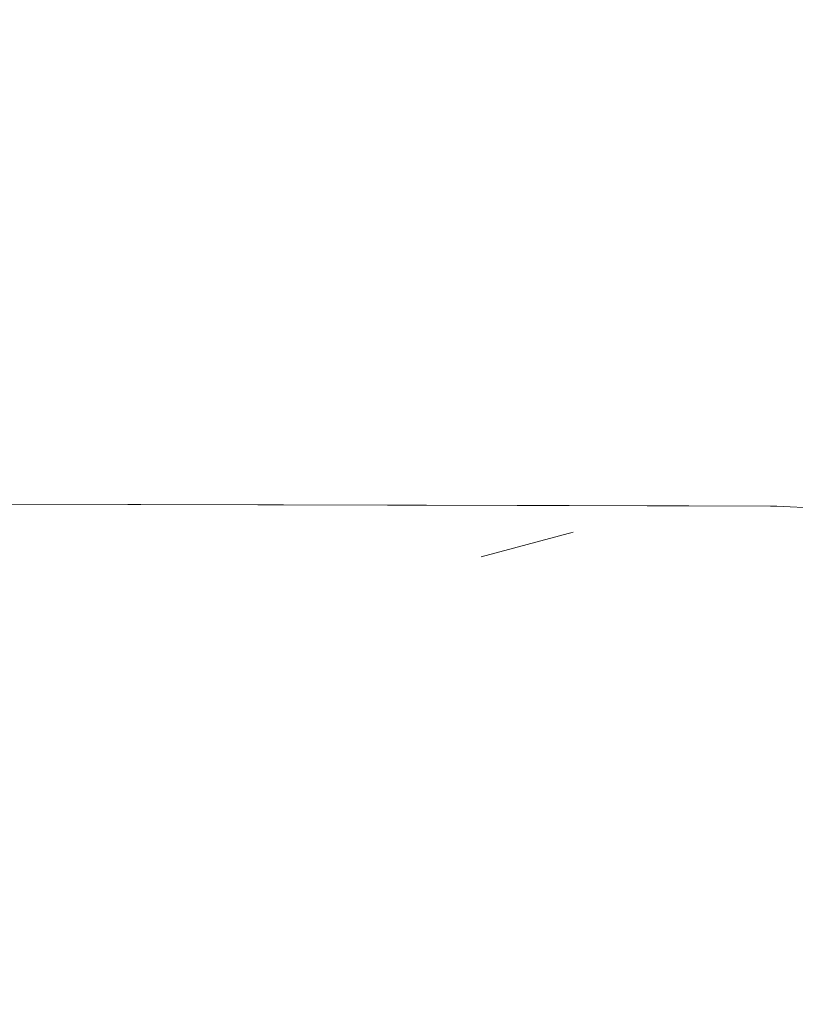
# Model space of a CAD drawing. Header units: millimetres. Extents: x -30280 to 309309, y -17460 to 4378.
# Tile 195 of 256: x 118786 to 118845, y -10970 to -10895. Entities that reach past the tile are written whole.
import ezdxf

# ---------------------------------------------------------------- set-up
doc = ezdxf.new("R2010")
doc.units = ezdxf.units.MM
doc.header["$MEASUREMENT"] = 0
doc.linetypes.add('Wipeout_Contour', pattern=[1000, 0, -1000])
doc.layers.add('P1_PLANTA PRIMERA_3_Nuevo_09_EI_Mobiliari general', color=7, linetype='Continuous')
doc.layers.add('P1_PLANTA PRIMERA_3_Nuevo_09_EI_Mobiliari general_Pluma_Nº__1', color=7, linetype='Continuous', lineweight=5)

msp = doc.modelspace()

# ---------------------------------------------------------------- wipeouts: each hides what was drawn before it
at = {"color": 254, "linetype": 'Wipeout_Contour', "lineweight": 0, "ltscale": 5246983.506382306}
msp.add_wipeout([(118605.843, -10825.081), (118588.976, -10801.916), (118590.991, -10824.865), (118592.13, -10834.642), (118594.035, -10851.54), (118595.13, -10866.647), (118595.741, -10878.885), (118596.004, -10893.934), (118595.433, -10903.775), (118594.727, -10914.291), (118593.74, -10922.882), (118671.338, -10922.985), (118781.547, -10923.747), (118815.256, -10919.731), (118871.24, -10913.067), (118872.519, -10913.298), (118883.052, -10915.177), (118900.025, -10918.383), (118900.737, -10912.431), (118901.973, -10894.784), (118901.752, -10880.744), (118901.194, -10869.288), (118900.198, -10855.183), (118898.876, -10843.832), (118897.25, -10829.693), (118897.007, -10826.897), (118887.304, -10833.695), (118873.72, -10839.671), (118856.557, -10844.53), (118844.765, -10848.525), (118835.513, -10852.46), (118830.177, -10853.896), (118822.312, -10855.77), (118815.25, -10857.212), (118809.071, -10858.354), (118802.186, -10858.739), (118687.019, -10858.739), (118680.673, -10858.354), (118672.762, -10856.85), (118658.374, -10853.896), (118647.919, -10849.739), (118636.44, -10846.054), (118633.61, -10844.923), (118620.429, -10837.228)], dxfattribs=at).dxf.layer = 'P1_PLANTA PRIMERA_3_Nuevo_09_EI_Mobiliari general'

# ---------------------------------------------------------------- next in the draw order: wipeouts: each hides what was drawn before it
at = {"color": 254, "linetype": 'Wipeout_Contour', "lineweight": 0, "ltscale": 6090697.080901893}
msp.add_wipeout([(118589.212, -11027.931), (118639.448, -11029.671), (118664.152, -11037.586), (118671.283, -11038.478), (118673.744, -11040.659), (118678.617, -11042.22), (118717.211, -11042.22), (118725.816, -11032.662), (118775.153, -11034.371), (118773.162, -11076.05), (119759.211, -11076.05), (119759.211, -10741.05), (118986.326, -10741.05), (118986.247, -10743.617), (119013.336, -10748.448), (119030.929, -10757.924), (119037.304, -10770.868), (119030.752, -10783.813), (119013.029, -10793.289), (118988.884, -10796.757), (118986.669, -10796.438), (118988.935, -10821.774), (118990.456, -10834.946), (118991.78, -10846.322), (118993.016, -10862.864), (118993.704, -10876.221), (118994.025, -10892.716), (118993.454, -10904.992), (118992.689, -10916.954), (118991.245, -10930.133), (118989.595, -10940.406), (118987.786, -10946.912), (118984.051, -10954.751), (118980.952, -10960.477), (118984.968, -11021.577), (118980.366, -11022.047), (118973.537, -11022.119), (118965.893, -11022.047), (118961.249, -11021.903), (118960.547, -11023.723), (118953.724, -11026.758), (118823.445, -11026.758), (118819.752, -11028.382), (118816.115, -11026.758), (118814.878, -11026.758), (118813.269, -11028.961), (118807.686, -11031.577), (118806.173, -11032.576), (118799.078, -11029.847), (118797.834, -11026.758), (118591.88, -11026.758)], dxfattribs=at).dxf.layer = 'P1_PLANTA PRIMERA_3_Nuevo_09_EI_Mobiliari general'

# ---------------------------------------------------------------- next in the draw order: wipeouts: each hides what was drawn before it
at = {"color": 254, "linetype": 'Wipeout_Contour', "lineweight": 0, "ltscale": 476795.621689}
msp.add_wipeout([(118613.619, -10926.257), (118615.301, -10927.341), (118762.623, -10927.751), (118796.374, -10926.257)], dxfattribs=at).dxf.layer = 'P1_PLANTA PRIMERA_3_Nuevo_09_EI_Mobiliari general'
at = {"color": 254, "linetype": 'Wipeout_Contour', "lineweight": 0, "ltscale": 358063.460656}
msp.add_wipeout([(118856.255, -10969.734), (118846.453, -10968.021), (118844.857, -10971.51)], dxfattribs=at).dxf.layer = 'P1_PLANTA PRIMERA_3_Nuevo_09_EI_Mobiliari general'

# ---------------------------------------------------------------- next in the draw order: wipeouts: each hides what was drawn before it
at = {"color": 254, "linetype": 'Wipeout_Contour', "lineweight": 0, "ltscale": 357862.102862}
msp.add_wipeout([(118762.623, -10927.751), (118798.847, -10927.852), (118796.374, -10926.257)], dxfattribs=at).dxf.layer = 'P1_PLANTA PRIMERA_3_Nuevo_09_EI_Mobiliari general'

# ---------------------------------------------------------------- next in the draw order: wipeouts: each hides what was drawn before it
at = {"color": 254, "linetype": 'Wipeout_Contour', "lineweight": 0, "ltscale": 477315.077793}
msp.add_wipeout([(118883.051, -10915.178), (118796.374, -10926.257), (118798.847, -10927.852), (118831.757, -10927.943)], dxfattribs=at).dxf.layer = 'P1_PLANTA PRIMERA_3_Nuevo_09_EI_Mobiliari general'

# ---------------------------------------------------------------- next in the draw order: wipeouts: each hides what was drawn before it
at = {"color": 254, "linetype": 'Wipeout_Contour', "lineweight": 0, "ltscale": 477465.092411}
msp.add_wipeout([(118831.757, -10927.943), (118852.585, -10928.001), (118894.355, -10922.529), (118883.051, -10915.178)], dxfattribs=at).dxf.layer = 'P1_PLANTA PRIMERA_3_Nuevo_09_EI_Mobiliari general'
at = {"color": 254, "linetype": 'Wipeout_Contour', "lineweight": 0, "ltscale": 357700.615923}
msp.add_wipeout([(118786.127, -10924.571), (118613.619, -10926.257), (118796.374, -10926.257)], dxfattribs=at).dxf.layer = 'P1_PLANTA PRIMERA_3_Nuevo_09_EI_Mobiliari general'

# ---------------------------------------------------------------- next in the draw order: wipeouts: each hides what was drawn before it
at = {"color": 254, "linetype": 'Wipeout_Contour', "lineweight": 0, "ltscale": 357958.051321}
msp.add_wipeout([(118796.374, -10926.257), (118872.519, -10913.298), (118786.127, -10924.571)], dxfattribs=at).dxf.layer = 'P1_PLANTA PRIMERA_3_Nuevo_09_EI_Mobiliari general'
at = {"color": 254, "linetype": 'Wipeout_Contour', "lineweight": 0, "ltscale": 595913.234688}
msp.add_wipeout([(118838.669, -10931.795), (118613.293, -10927.336), (118632.442, -10931.579), (118656.436, -10931.646), (118659.702, -10931.333)], dxfattribs=at).dxf.layer = 'P1_PLANTA PRIMERA_3_Nuevo_09_EI_Mobiliari general'

# ---------------------------------------------------------------- next in the draw order: wipeouts: each hides what was drawn before it
at = {"color": 254, "linetype": 'Wipeout_Contour', "lineweight": 0, "ltscale": 358052.886312}
msp.add_wipeout([(118872.519, -10913.298), (118796.374, -10926.257), (118883.051, -10915.178)], dxfattribs=at).dxf.layer = 'P1_PLANTA PRIMERA_3_Nuevo_09_EI_Mobiliari general'
at = {"color": 254, "linetype": 'Wipeout_Contour', "lineweight": 0, "ltscale": 715876.532209}
msp.add_wipeout([(118613.293, -10927.336), (118838.669, -10931.795), (118843.805, -10931.808), (118846.475, -10931.949), (118859.683, -10932.211), (118865.783, -10928.038)], dxfattribs=at).dxf.layer = 'P1_PLANTA PRIMERA_3_Nuevo_09_EI_Mobiliari general'

# ---------------------------------------------------------------- next in the draw order: wipeouts: each hides what was drawn before it
at = {"color": 254, "linetype": 'Wipeout_Contour', "lineweight": 0, "ltscale": 357886.600862}
msp.add_wipeout([(118786.127, -10924.571), (118815.256, -10919.731), (118781.547, -10923.747)], dxfattribs=at).dxf.layer = 'P1_PLANTA PRIMERA_3_Nuevo_09_EI_Mobiliari general'
at = {"color": 254, "linetype": 'Wipeout_Contour', "lineweight": 0, "ltscale": 357672.801198}
msp.add_wipeout([(118659.702, -10931.333), (118670.119, -10931.915), (118835.818, -10932.327)], dxfattribs=at).dxf.layer = 'P1_PLANTA PRIMERA_3_Nuevo_09_EI_Mobiliari general'

# ---------------------------------------------------------------- next in the draw order: wipeouts: each hides what was drawn before it
at = {"color": 254, "linetype": 'Wipeout_Contour', "lineweight": 0, "ltscale": 477346.614517}
msp.add_wipeout([(118786.127, -10924.571), (118872.519, -10913.298), (118871.24, -10913.067), (118815.256, -10919.731)], dxfattribs=at).dxf.layer = 'P1_PLANTA PRIMERA_3_Nuevo_09_EI_Mobiliari general'
at = {"color": 254, "linetype": 'Wipeout_Contour', "lineweight": 0, "ltscale": 357844.842461}
msp.add_wipeout([(118843.805, -10931.808), (118659.702, -10931.333), (118835.818, -10932.327)], dxfattribs=at).dxf.layer = 'P1_PLANTA PRIMERA_3_Nuevo_09_EI_Mobiliari general'

# ---------------------------------------------------------------- next in the draw order: wipeouts: each hides what was drawn before it
at = {"color": 254, "linetype": 'Wipeout_Contour', "lineweight": 0, "ltscale": 357685.002742}
msp.add_wipeout([(118670.119, -10931.915), (118679.147, -10933.434), (118828.276, -10933.804)], dxfattribs=at).dxf.layer = 'P1_PLANTA PRIMERA_3_Nuevo_09_EI_Mobiliari general'
at = {"color": 254, "linetype": 'Wipeout_Contour', "lineweight": 0, "ltscale": 358027.639536}
msp.add_wipeout([(118835.818, -10932.327), (118843.092, -10932.697), (118843.805, -10931.808)], dxfattribs=at).dxf.layer = 'P1_PLANTA PRIMERA_3_Nuevo_09_EI_Mobiliari general'

# ---------------------------------------------------------------- next in the draw order: wipeouts: each hides what was drawn before it
at = {"color": 254, "linetype": 'Wipeout_Contour', "lineweight": 0, "ltscale": 357839.965861}
msp.add_wipeout([(118828.276, -10933.804), (118835.818, -10932.327), (118670.119, -10931.915)], dxfattribs=at).dxf.layer = 'P1_PLANTA PRIMERA_3_Nuevo_09_EI_Mobiliari general'
at = {"color": 254, "linetype": 'Wipeout_Contour', "lineweight": 0, "ltscale": 358044.442629}
msp.add_wipeout([(118843.092, -10932.697), (118851.88, -10932.235), (118843.805, -10931.808)], dxfattribs=at).dxf.layer = 'P1_PLANTA PRIMERA_3_Nuevo_09_EI_Mobiliari general'

# ---------------------------------------------------------------- next in the draw order: linework, layer by layer
at = {"layer": 'P1_PLANTA PRIMERA_3_Nuevo_09_EI_Mobiliari general_Pluma_Nº__1', "color": 7, "linetype": 'Continuous', "lineweight": 5}
msp.add_line((118659.703, -10931.333), (118843.805, -10931.808), dxfattribs=at)

# ---------------------------------------------------------------- next in the draw order: wipeouts: each hides what was drawn before it
at = {"color": 254, "linetype": 'Wipeout_Contour', "lineweight": 0, "ltscale": 358004.319402}
msp.add_wipeout([(118835.818, -10932.327), (118828.275, -10933.804), (118834.822, -10934.137)], dxfattribs=at).dxf.layer = 'P1_PLANTA PRIMERA_3_Nuevo_09_EI_Mobiliari general'
at = {"color": 254, "linetype": 'Wipeout_Contour', "lineweight": 0, "ltscale": 358050.078109}
msp.add_wipeout([(118851.88, -10932.235), (118843.092, -10932.697), (118849.791, -10936.01)], dxfattribs=at).dxf.layer = 'P1_PLANTA PRIMERA_3_Nuevo_09_EI_Mobiliari general'
at = {"color": 254, "linetype": 'Wipeout_Contour', "lineweight": 0, "ltscale": 357695.386927}
msp.add_wipeout([(118679.147, -10933.434), (118687.056, -10935.351), (118821.272, -10935.685)], dxfattribs=at).dxf.layer = 'P1_PLANTA PRIMERA_3_Nuevo_09_EI_Mobiliari general'

# ---------------------------------------------------------------- next in the draw order: linework, layer by layer
at = {"layer": 'P1_PLANTA PRIMERA_3_Nuevo_09_EI_Mobiliari general_Pluma_Nº__1', "color": 7, "linetype": 'Continuous', "lineweight": 5}
msp.add_line((118843.805, -10931.808), (118851.88, -10932.235), dxfattribs=at)

# ---------------------------------------------------------------- next in the draw order: wipeouts: each hides what was drawn before it
at = {"color": 254, "linetype": 'Wipeout_Contour', "lineweight": 0, "ltscale": 358019.660632}
msp.add_wipeout([(118835.818, -10932.327), (118834.822, -10934.137), (118843.092, -10932.697)], dxfattribs=at).dxf.layer = 'P1_PLANTA PRIMERA_3_Nuevo_09_EI_Mobiliari general'
at = {"color": 254, "linetype": 'Wipeout_Contour', "lineweight": 0, "ltscale": 357834.913729}
msp.add_wipeout([(118821.272, -10935.685), (118828.276, -10933.804), (118679.147, -10933.434)], dxfattribs=at).dxf.layer = 'P1_PLANTA PRIMERA_3_Nuevo_09_EI_Mobiliari general'

# ---------------------------------------------------------------- next in the draw order: wipeouts: each hides what was drawn before it
at = {"color": 254, "linetype": 'Wipeout_Contour', "lineweight": 0, "ltscale": 358024.51735}
msp.add_wipeout([(118834.822, -10934.137), (118840.852, -10937.119), (118843.092, -10932.697)], dxfattribs=at).dxf.layer = 'P1_PLANTA PRIMERA_3_Nuevo_09_EI_Mobiliari general'
at = {"color": 254, "linetype": 'Wipeout_Contour', "lineweight": 0, "ltscale": 357982.71597}
msp.add_wipeout([(118828.275, -10933.804), (118821.272, -10935.685), (118827.164, -10935.984)], dxfattribs=at).dxf.layer = 'P1_PLANTA PRIMERA_3_Nuevo_09_EI_Mobiliari general'

# ---------------------------------------------------------------- next in the draw order: wipeouts: each hides what was drawn before it
at = {"color": 254, "linetype": 'Wipeout_Contour', "lineweight": 0, "ltscale": 358040.110499}
msp.add_wipeout([(118840.852, -10937.119), (118849.791, -10936.01), (118843.092, -10932.697)], dxfattribs=at).dxf.layer = 'P1_PLANTA PRIMERA_3_Nuevo_09_EI_Mobiliari general'
at = {"color": 254, "linetype": 'Wipeout_Contour', "lineweight": 0, "ltscale": 357996.695846}
msp.add_wipeout([(118827.164, -10935.984), (118834.822, -10934.137), (118828.275, -10933.804)], dxfattribs=at).dxf.layer = 'P1_PLANTA PRIMERA_3_Nuevo_09_EI_Mobiliari general'

# ---------------------------------------------------------------- next in the draw order: wipeouts: each hides what was drawn before it
at = {"color": 254, "linetype": 'Wipeout_Contour', "lineweight": 0, "ltscale": 358000.900571}
msp.add_wipeout([(118834.822, -10934.137), (118827.164, -10935.984), (118832.59, -10938.668)], dxfattribs=at).dxf.layer = 'P1_PLANTA PRIMERA_3_Nuevo_09_EI_Mobiliari general'
at = {"color": 254, "linetype": 'Wipeout_Contour', "lineweight": 0, "ltscale": 358042.792308}
msp.add_wipeout([(118840.852, -10937.119), (118845.201, -10942.174), (118849.791, -10936.01)], dxfattribs=at).dxf.layer = 'P1_PLANTA PRIMERA_3_Nuevo_09_EI_Mobiliari general'

# ---------------------------------------------------------------- next in the draw order: wipeouts: each hides what was drawn before it
at = {"color": 254, "linetype": 'Wipeout_Contour', "lineweight": 0, "ltscale": 358015.094413}
msp.add_wipeout([(118832.59, -10938.668), (118840.852, -10937.119), (118834.822, -10934.137)], dxfattribs=at).dxf.layer = 'P1_PLANTA PRIMERA_3_Nuevo_09_EI_Mobiliari general'

# ---------------------------------------------------------------- next in the draw order: wipeouts: each hides what was drawn before it
at = {"color": 254, "linetype": 'Wipeout_Contour', "lineweight": 0, "ltscale": 358017.362488}
msp.add_wipeout([(118840.852, -10937.119), (118832.59, -10938.668), (118836.505, -10943.217)], dxfattribs=at).dxf.layer = 'P1_PLANTA PRIMERA_3_Nuevo_09_EI_Mobiliari general'

# ---------------------------------------------------------------- next in the draw order: wipeouts: each hides what was drawn before it
at = {"color": 254, "linetype": 'Wipeout_Contour', "lineweight": 0, "ltscale": 358030.268656}
msp.add_wipeout([(118836.505, -10943.217), (118845.201, -10942.174), (118840.852, -10937.119)], dxfattribs=at).dxf.layer = 'P1_PLANTA PRIMERA_3_Nuevo_09_EI_Mobiliari general'

# ---------------------------------------------------------------- next in the draw order: wipeouts: each hides what was drawn before it
at = {"color": 254, "linetype": 'Wipeout_Contour', "lineweight": 0, "ltscale": 358037.091234}
msp.add_wipeout([(118845.201, -10942.174), (118836.505, -10943.217), (118845.733, -10964.08)], dxfattribs=at).dxf.layer = 'P1_PLANTA PRIMERA_3_Nuevo_09_EI_Mobiliari general'

# ---------------------------------------------------------------- next in the draw order: wipeouts: each hides what was drawn before it
at = {"color": 254, "linetype": 'Wipeout_Contour', "lineweight": 0, "ltscale": 1788987.841702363}
msp.add_wipeout([(118670.042, -10964.051), (118669.951, -10967.777), (118671.94, -10971.174), (118675.412, -10973.224), (118841.451, -10973.437), (118844.857, -10971.51), (118846.453, -10968.021), (118845.733, -10964.08), (118836.505, -10943.217), (118832.59, -10938.668), (118827.164, -10935.984), (118821.272, -10935.685), (118687.056, -10935.351), (118679.801, -10937.652), (118675.138, -10943.294)], dxfattribs=at).dxf.layer = 'P1_PLANTA PRIMERA_3_Nuevo_09_EI_Mobiliari general'

# ---------------------------------------------------------------- next in the draw order: linework, layer by layer
at = {"layer": 'P1_PLANTA PRIMERA_3_Nuevo_09_EI_Mobiliari general_Pluma_Nº__1', "color": 7, "linetype": 'Continuous', "lineweight": 5}
msp.add_line((118828.275, -10933.804), (118821.272, -10935.684), dxfattribs=at)

doc.saveas('drawing.dxf')
